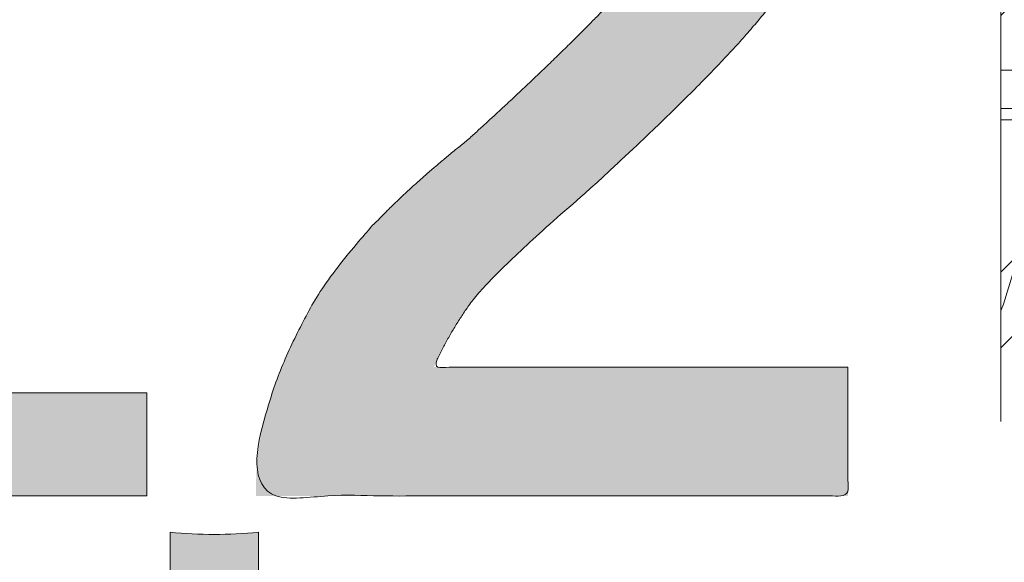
# Model space of a CAD drawing. Header units: inches. Extents: x -420 to -276, y -52 to 18.
# Tile 158 of 187: x -285.22 to -282.58, y -26.76 to -25.31. Entities that reach past the tile are written whole.
import ezdxf

# ---------------------------------------------------------------- set-up
doc = ezdxf.new("R2010")
doc.units = ezdxf.units.IN
doc.header["$LTSCALE"] = 32
doc.header["$MEASUREMENT"] = 0
doc.header["$PDMODE"] = 1
doc.header["$PDSIZE"] = -2
doc.linetypes.add('Dash Style-1', pattern=[0.083328, 0.041656, -0.041672])
for name, color, linetype, lineweight in [('Black', 7, 'Continuous', 18), ('DashLine', 7, 'Dash Style-1', 13), ('DashLineFill', 7, 'Dash Style-1', 13), ('Drawing', 7, 'Continuous', 18), ('Leg_Locator', 7, 'Continuous', 13), ('Metal-DeskStructure', 7, 'Continuous', 13), ('None', 7, 'Continuous', 18), ('Plastic-BracketCover', 7, 'Continuous', 13), ('SolidLine', 7, 'Continuous', 15), ('Wood_1-H', 7, 'Continuous', 13)]:
    doc.layers.add(name, color=color, linetype=linetype, lineweight=lineweight)
doc.layers.add('Metal-Leg', color=7, linetype='Continuous', lineweight=18, true_color=0x4c4c4c)
pattern_1 = [(45, (0, 0), (-1.613, 1.9357), []), (45, (-1.0608, 1.0608), (-0.472346, 0.41676), [])]

# ---------------------------------------------------------------- blocks, each defined once
blk = doc.blocks.new('Group-1')
at = {"layer": 'Plastic-BracketCover', "color": 7}
for points, knots in [([(1.5459, 0.0265), (1.5496, 0.0265), (1.5533, 0.0246), (1.5551, 0.0172), (1.557, 0.0043), (1.557, -0.0141), (1.5551, -0.0252), (1.5533, -0.0326), (1.5477, -0.0363), (1.5422, -0.0381), (1.4896, -0.0584), (1.437, -0.0787), (1.4186, -0.0861), (1.389, -0.1009), (1.3669, -0.123), (1.3558, -0.1526), (1.3558, -0.1922), (1.3558, -0.2116), (1.4508, -0.2116), (1.5496, -0.2116), (1.5533, -0.2153), (1.5551, -0.2227), (1.557, -0.2338), (1.557, -0.2504), (1.5551, -0.2614), (1.5533, -0.2688), (1.5496, -0.2725), (1.3383, -0.2725), (1.1177, -0.2725), (1.1067, -0.2578), (1.1067, -0.2024), (1.1067, -0.1378), (1.1085, -0.1156), (1.1104, -0.1064), (1.114, -0.0806), (1.1343, -0.04), (1.1639, -0.0141), (1.2026, 0.0006), (1.2469, 0.0006), (1.2838, -0.0123), (1.3115, -0.0344), (1.33, -0.0677), (1.3374, -0.0861), (1.3429, -0.075), (1.3577, -0.0566), (1.378, -0.0418), (1.4056, -0.0289), (1.4222, -0.0215), (1.4711, -0.0012), (1.5201, 0.0191), (1.533, 0.0246), (1.544, 0.0265), (1.5459, 0.0265)], [0, 0, 0, 0.004018, 0.008035, 0.012053, 0.01607, 0.020088, 0.024105, 0.028123, 0.03214, 0.03214, 0.070951, 0.070951, 0.084634, 0.098317, 0.112001, 0.125684, 0.138745, 0.138745, 0.202807, 0.205295, 0.207782, 0.21027, 0.212758, 0.214748, 0.216739, 0.218729, 0.220719, 0.332671, 0.339637, 0.346603, 0.391882, 0.407555, 0.423229, 0.423229, 0.466696, 0.510164, 0.553631, 0.597099, 0.640566, 0.684033, 0.727501, 0.770968, 0.770968, 0.798042, 0.825115, 0.852188, 0.879262, 0.879262, 0.958132, 0.958132, 0.979066, 1, 1, 1]), ([(1.2322, -0.0621), (1.2045, -0.0621), (1.1694, -0.0861), (1.1602, -0.1138), (1.1583, -0.123), (1.1565, -0.1452), (1.1565, -0.1867), (1.1565, -0.2116), (1.2322, -0.2116), (1.3078, -0.2116), (1.3078, -0.183), (1.3078, -0.1304), (1.2968, -0.0972), (1.2746, -0.0732), (1.2469, -0.0621), (1.2322, -0.0621)], [0, 0, 0, 0.142515, 0.285031, 0.285031, 0.330993, 0.376955, 0.445899, 0.445899, 0.655281, 0.655281, 0.734439, 0.800829, 0.867219, 0.93361, 1, 1, 1]), ([(1.4259, -0.3399), (1.4481, -0.3399), (1.4831, -0.3509), (1.5127, -0.3694), (1.533, -0.3971), (1.5551, -0.4469), (1.5551, -0.5539), (1.5551, -0.6204), (1.544, -0.6351), (1.3309, -0.6351), (1.1177, -0.6351), (1.1067, -0.6204), (1.1067, -0.5622), (1.1067, -0.4709), (1.1233, -0.4192), (1.151, -0.386), (1.1934, -0.3676), (1.2359, -0.3676), (1.2654, -0.3749), (1.2894, -0.3897), (1.3097, -0.4137), (1.3152, -0.4266), (1.3189, -0.4082), (1.3374, -0.3768), (1.365, -0.3528), (1.4038, -0.3399), (1.4259, -0.3399)], [0, 0, 0, 0.031455, 0.06291, 0.094366, 0.125821, 0.188731, 0.266159, 0.275837, 0.285516, 0.435531, 0.44521, 0.454888, 0.521427, 0.574659, 0.627891, 0.681123, 0.734355, 0.762747, 0.791139, 0.819531, 0.847924, 0.847924, 0.885943, 0.923962, 0.961981, 1, 1, 1]), ([(1.4296, -0.4026), (1.4093, -0.4026), (1.3798, -0.4155), (1.3595, -0.4395), (1.3484, -0.4764), (1.3484, -0.5401), (1.3484, -0.5761), (1.4269, -0.5761), (1.5053, -0.5761), (1.5053, -0.5327), (1.5053, -0.4488), (1.4776, -0.4155), (1.4481, -0.4026), (1.4296, -0.4026)], [0, 0, 0, 0.079156, 0.158312, 0.237468, 0.316624, 0.419526, 0.419526, 0.643799, 0.643799, 0.767809, 0.883905, 0.941952, 1, 1, 1]), ([(1.2266, -0.4285), (1.21, -0.4285), (1.1842, -0.4377), (1.1657, -0.458), (1.1565, -0.4894), (1.1565, -0.5447), (1.1565, -0.5761), (1.2285, -0.5761), (1.3004, -0.5761), (1.3004, -0.5419), (1.3004, -0.4857), (1.2894, -0.4561), (1.2691, -0.4377), (1.2414, -0.4285), (1.2266, -0.4285)], [0, 0, 0, 0.074499, 0.148998, 0.223496, 0.297995, 0.395417, 0.395417, 0.61891, 0.61891, 0.724928, 0.793696, 0.862464, 0.931232, 1, 1, 1]), ([(1.5311, -0.711), (1.5385, -0.711), (1.5523, -0.7137), (1.5551, -0.7221), (1.5551, -0.8411), (1.5551, -0.9601), (1.5533, -0.9638), (1.5477, -0.9675), (1.5385, -0.9693), (1.5256, -0.9693), (1.5164, -0.9675), (1.5108, -0.9657), (1.5071, -0.9601), (1.5071, -0.9112), (1.5071, -0.8642), (1.3374, -0.8642), (1.1676, -0.8642), (1.1934, -0.9075), (1.2192, -0.9509), (1.2211, -0.9564), (1.2229, -0.9657), (1.2192, -0.9693), (1.2082, -0.9712), (1.1957, -0.9712), (1.186, -0.9712), (1.1805, -0.9693), (1.1768, -0.9657), (1.175, -0.962), (1.1417, -0.9103), (1.1085, -0.8586), (1.1067, -0.8568), (1.1067, -0.8531), (1.1048, -0.8475), (1.1048, -0.8305), (1.1048, -0.8125), (1.1085, -0.8069), (1.1122, -0.8051), (1.3106, -0.8051), (1.5071, -0.8051), (1.5071, -0.7645), (1.5071, -0.7202), (1.5108, -0.7165), (1.5164, -0.7128), (1.5256, -0.711), (1.5311, -0.711)], [0, 0, 0, 0.00261, 0.007831, 0.010441, 0.176195, 0.178805, 0.181415, 0.184026, 0.186636, 0.188594, 0.190551, 0.192509, 0.194467, 0.244389, 0.244389, 0.424498, 0.424498, 0.47805, 0.47805, 0.484241, 0.490432, 0.496622, 0.502813, 0.507071, 0.510941, 0.514811, 0.518682, 0.518682, 0.576295, 0.576295, 0.578743, 0.58119, 0.583638, 0.590247, 0.593184, 0.596122, 0.599059, 0.911881, 0.911881, 0.976501, 0.982376, 0.988251, 0.994125, 1, 1, 1])]:
    blk.add_open_spline(points, degree=2, knots=knots, dxfattribs=at)
blk = doc.blocks.new('1BRPFY-Leg_Plate (2D)')
at = {"layer": 'DashLineFill', "linetype": 'Continuous', "lineweight": 13}
h = blk.add_hatch(dxfattribs=at)
h.set_pattern_fill('Steel', color=253, style=0, pattern_type=2)
h.set_pattern_definition(pattern_1)
edge = h.paths.add_edge_path()
edge.add_arc((-1.7047, -1.7047), 0.126, 180, 270)
edge.add_line((-1.7047, -1.8307), (1.7047, -1.8307))
edge.add_arc((1.7047, -1.7047), 0.126, 270, 360)
edge.add_line((1.8307, -1.7047), (1.8307, 1.7047))
edge.add_arc((1.7047, 1.7047), 0.126, 0, 90)
edge.add_line((1.7047, 1.8307), (-1.7047, 1.8307))
edge.add_arc((-1.7047, 1.7047), 0.126, 90, 180)
edge.add_line((-1.8307, 1.7047), (-1.8307, -1.7047))
at = {"layer": 'DashLineFill', "flags": 128}
blk.add_lwpolyline([(-1.8307, -1.7047, 0.414214), (-1.7047, -1.8307), (1.7047, -1.8307, 0.414214), (1.8307, -1.7047), (1.8307, 1.7047, 0.414214), (1.7047, 1.8307), (-1.7047, 1.8307, 0.414214), (-1.8307, 1.7047)], format="xyb", close=True, dxfattribs=at)
at = {"layer": 'SolidLine', "flags": 128}
blk.add_lwpolyline([(-0.5625, -0.5625), (-0.5489, -0.5775), (-0.5368, -0.5938), (-0.5264, -0.6112), (-0.5177, -0.6296), (-0.5109, -0.6487), (-0.5059, -0.6683), (-0.503, -0.6884), (-0.502, -0.7087), (-0.503, -0.7289), (-0.5059, -0.749), (-0.5109, -0.7687), (-0.5177, -0.7878), (-0.5264, -0.8061), (-0.5368, -0.8235), (-0.5489, -0.8398), (-0.5625, -0.8548)], dxfattribs=at)
for points in [[(0.7087, -0.502), (0.7289, -0.503), (0.749, -0.5059), (0.7687, -0.5109), (0.7878, -0.5177), (0.8061, -0.5264), (0.8235, -0.5368), (0.8398, -0.5489), (0.8548, -0.5625), (0.8684, -0.5775), (0.8805, -0.5938), (0.8909, -0.6112), (0.8996, -0.6296), (0.9065, -0.6487), (0.9114, -0.6683), (0.9144, -0.6884), (0.9154, -0.7087), (0.9144, -0.7289), (0.9114, -0.749), (0.9065, -0.7687), (0.8996, -0.7878), (0.8909, -0.8061), (0.8805, -0.8235), (0.8684, -0.8398), (0.8548, -0.8548), (0.8398, -0.8684), (0.8235, -0.8805), (0.8061, -0.8909), (0.7878, -0.8996), (0.7687, -0.9065), (0.749, -0.9114), (0.7289, -0.9144), (0.7087, -0.9154), (0.6884, -0.9144), (0.6683, -0.9114), (0.6487, -0.9065), (0.6296, -0.8996), (0.6112, -0.8909), (0.5938, -0.8805), (0.5775, -0.8684), (0.5625, -0.8548), (0.5489, -0.8398), (0.5368, -0.8235), (0.5264, -0.8061), (0.5177, -0.7878), (0.5109, -0.7687), (0.5059, -0.749), (0.503, -0.7289), (0.502, -0.7087), (0.503, -0.6884), (0.5059, -0.6683), (0.5109, -0.6487), (0.5177, -0.6296), (0.5264, -0.6112), (0.5368, -0.5938), (0.5489, -0.5775), (0.5625, -0.5625), (0.5775, -0.5489), (0.5938, -0.5368), (0.6112, -0.5264), (0.6296, -0.5177), (0.6487, -0.5109), (0.6683, -0.5059), (0.6884, -0.503)], [(1.2795, -1.1181), (1.2953, -1.1189), (1.311, -1.1212), (1.3264, -1.1251), (1.3413, -1.1304), (1.3556, -1.1372), (1.3692, -1.1453), (1.3819, -1.1548), (1.3937, -1.1654), (1.4043, -1.1771), (1.4137, -1.1898), (1.4219, -1.2034), (1.4287, -1.2178), (1.434, -1.2327), (1.4378, -1.248), (1.4402, -1.2637), (1.4409, -1.2795), (1.4402, -1.2953), (1.4378, -1.311), (1.434, -1.3264), (1.4287, -1.3413), (1.4219, -1.3556), (1.4137, -1.3692), (1.4043, -1.3819), (1.3937, -1.3937), (1.3819, -1.4043), (1.3692, -1.4137), (1.3556, -1.4219), (1.3413, -1.4287), (1.3264, -1.434), (1.311, -1.4378), (1.2953, -1.4402), (1.2795, -1.4409), (1.2637, -1.4402), (1.248, -1.4378), (1.2327, -1.434), (1.2178, -1.4287), (1.2034, -1.4219), (1.1898, -1.4137), (1.1771, -1.4043), (1.1654, -1.3937), (1.1548, -1.3819), (1.1453, -1.3692), (1.1372, -1.3556), (1.1304, -1.3413), (1.1251, -1.3264), (1.1212, -1.311), (1.1189, -1.2953), (1.1181, -1.2795), (1.1189, -1.2637), (1.1212, -1.248), (1.1251, -1.2327), (1.1304, -1.2178), (1.1372, -1.2034), (1.1453, -1.1898), (1.1548, -1.1771), (1.1654, -1.1654), (1.1771, -1.1548), (1.1898, -1.1453), (1.2034, -1.1372), (1.2178, -1.1304), (1.2327, -1.1251), (1.248, -1.1212), (1.2637, -1.1189)]]:
    blk.add_lwpolyline(points, close=True, dxfattribs=at)
at = {"layer": 'SolidLine', "linetype": 'Continuous', "lineweight": 5}
blk.add_point((0, 0), dxfattribs=at)
at = {"layer": 'Plastic-BracketCover', "color": 7}
blk.add_blockref('Group-1', (0, 0), dxfattribs=at)
blk = doc.blocks.new('1BRPX8-Util_Bkt_Lg-F (2D)')
at = {"layer": 'DashLineFill', "linetype": 'Continuous', "lineweight": 13}
h = blk.add_hatch(dxfattribs=at)
h.set_pattern_fill('Steel', color=253, style=0, pattern_type=2)
h.set_pattern_definition(pattern_1)
edge = h.paths.add_edge_path()
edge.add_line((-4.4685, 7.4055), (-3.1299, 7.4055))
edge.add_line((-3.1299, 7.4055), (-3.1299, -2.0118))
edge.add_line((-3.1299, -2.0118), (-4.4685, -2.0118))
edge.add_line((-4.4685, -2.0118), (-4.4685, -2.1457))
edge.add_line((-4.4685, -2.1457), (-2.4213, -2.1457))
edge.add_line((-2.4213, -2.1457), (-2.4213, -2.5236))
edge.add_arc((-2.3031, -2.5236), 0.1181, 180, 270)
edge.add_line((-2.3031, -2.6417), (2.3031, -2.6417))
edge.add_arc((2.3031, -2.5236), 0.1181, 270, 360)
edge.add_line((2.4213, -2.5236), (2.4213, -2.1457))
edge.add_line((2.4213, -2.1457), (4.4685, -2.1457))
edge.add_line((4.4685, -2.1457), (4.4685, -2.0118))
edge.add_line((4.4685, -2.0118), (3.1299, -2.0118))
edge.add_line((3.1299, -2.0118), (3.1299, 7.4055))
edge.add_line((3.1299, 7.4055), (4.4685, 7.4055))
edge.add_line((4.4685, 7.4055), (4.4685, 7.5394))
edge.add_line((4.4685, 7.5394), (2.4213, 7.5394))
edge.add_line((2.4213, 7.5394), (2.4213, 7.9173))
edge.add_arc((2.3031, 7.9173), 0.1181, 0, 90)
edge.add_line((2.3031, 8.0354), (-2.3031, 8.0354))
edge.add_arc((-2.3031, 7.9173), 0.1181, 90, 180)
edge.add_line((-2.4213, 7.9173), (-2.4213, 7.5394))
edge.add_line((-2.4213, 7.5394), (-4.4685, 7.5394))
edge.add_line((-4.4685, 7.5394), (-4.4685, 7.4055))
at = {"layer": 'SolidLine', "flags": 128}
blk.add_lwpolyline([(-0.5772, -0.2793), (-0.5354, -0.2943), (-0.4952, -0.3133), (-0.4571, -0.3361), (-0.4214, -0.3626), (-0.3885, -0.3925), (-0.3587, -0.4254), (-0.3322, -0.4611), (-0.3094, -0.4992), (-0.2904, -0.5393), (-0.2754, -0.5812), (-0.2646, -0.6243), (-0.2581, -0.6682), (-0.2559, -0.7126), (-0.2581, -0.757), (-0.2646, -0.8009), (-0.2754, -0.844), (-0.2904, -0.8859), (-0.3094, -0.926), (-0.3322, -0.9641), (-0.3587, -0.9998), (-0.3885, -1.0327), (-0.4214, -1.0626), (-0.4571, -1.0891), (-0.4952, -1.1119), (-0.5354, -1.1309), (-0.5772, -1.1459)], dxfattribs=at)
for points in [[(0.7087, -0.2598), (0.753, -0.262), (0.797, -0.2685), (0.8401, -0.2793), (0.8819, -0.2943), (0.9221, -0.3133), (0.9602, -0.3361), (0.9959, -0.3626), (1.0288, -0.3925), (1.0586, -0.4254), (1.0851, -0.4611), (1.108, -0.4992), (1.127, -0.5393), (1.1419, -0.5812), (1.1527, -0.6243), (1.1592, -0.6682), (1.1614, -0.7126), (1.1592, -0.757), (1.1527, -0.8009), (1.1419, -0.844), (1.127, -0.8859), (1.108, -0.926), (1.0851, -0.9641), (1.0586, -0.9998), (1.0288, -1.0327), (0.9959, -1.0626), (0.9602, -1.0891), (0.9221, -1.1119), (0.8819, -1.1309), (0.8401, -1.1459), (0.797, -1.1567), (0.753, -1.1632), (0.7087, -1.1654), (0.6643, -1.1632), (0.6203, -1.1567), (0.5772, -1.1459), (0.5354, -1.1309), (0.4952, -1.1119), (0.4571, -1.0891), (0.4214, -1.0626), (0.3885, -1.0327), (0.3587, -0.9998), (0.3322, -0.9641), (0.3094, -0.926), (0.2904, -0.8859), (0.2754, -0.844), (0.2646, -0.8009), (0.2581, -0.757), (0.2559, -0.7126), (0.2581, -0.6682), (0.2646, -0.6243), (0.2754, -0.5812), (0.2904, -0.5393), (0.3094, -0.4992), (0.3322, -0.4611), (0.3587, -0.4254), (0.3885, -0.3925), (0.4214, -0.3626), (0.4571, -0.3361), (0.4952, -0.3133), (0.5354, -0.2943), (0.5772, -0.2793), (0.6203, -0.2685), (0.6643, -0.262)], [(1.2795, -1.155), (1.2921, -1.1556), (1.3046, -1.1574), (1.3168, -1.1605), (1.3287, -1.1647), (1.3401, -1.1701), (1.3509, -1.1766), (1.361, -1.1841), (1.3704, -1.1926), (1.3789, -1.2019), (1.3864, -1.2121), (1.3929, -1.2229), (1.3982, -1.2343), (1.4025, -1.2462), (1.4056, -1.2584), (1.4074, -1.2709), (1.408, -1.2835), (1.4074, -1.2961), (1.4056, -1.3085), (1.4025, -1.3208), (1.3982, -1.3326), (1.3929, -1.344), (1.3864, -1.3549), (1.3789, -1.365), (1.3704, -1.3743), (1.361, -1.3828), (1.3509, -1.3903), (1.3401, -1.3968), (1.3287, -1.4022), (1.3168, -1.4064), (1.3046, -1.4095), (1.2921, -1.4113), (1.2795, -1.412), (1.2669, -1.4113), (1.2545, -1.4095), (1.2422, -1.4064), (1.2304, -1.4022), (1.219, -1.3968), (1.2081, -1.3903), (1.198, -1.3828), (1.1887, -1.3743), (1.1802, -1.365), (1.1727, -1.3549), (1.1662, -1.344), (1.1608, -1.3326), (1.1566, -1.3208), (1.1535, -1.3085), (1.1516, -1.2961), (1.151, -1.2835), (1.1516, -1.2709), (1.1535, -1.2584), (1.1566, -1.2462), (1.1608, -1.2343), (1.1662, -1.2229), (1.1727, -1.2121), (1.1802, -1.2019), (1.1887, -1.1926), (1.198, -1.1841), (1.2081, -1.1766), (1.219, -1.1701), (1.2304, -1.1647), (1.2422, -1.1605), (1.2545, -1.1574), (1.2669, -1.1556)]]:
    blk.add_lwpolyline(points, close=True, dxfattribs=at)
at = {"layer": 'SolidLine', "linetype": 'Continuous', "lineweight": 5}
blk.add_point((0, 0), dxfattribs=at)
blk = doc.blocks.new('Slate-LegBrace (2D)')
at = {"layer": 'DashLineFill', "linetype": 'Continuous', "lineweight": 13}
h = blk.add_hatch(dxfattribs=at)
h.set_pattern_fill('Steel', color=253, style=0, pattern_type=2)
h.set_pattern_definition(pattern_1)
h.paths.add_polyline_path([(1.4777, -0.2676), (1.4777, -0.2375), (1.672, -0.2375), (1.672, -0.0258), (1.6758, -0.0258), (1.6758, 0.7034), (1.7348, 0.7625), (1.9292, 0.7625), (1.9883, 0.7034), (1.9883, -0.0258), (1.992, -0.0258), (1.992, -0.2375), (2.1863, -0.2375), (2.1863, -0.2676)])
h = blk.add_hatch(dxfattribs=at)
h.set_pattern_fill('Steel', color=253, style=0, pattern_type=2)
h.set_pattern_definition(pattern_1)
edge = h.paths.add_edge_path()
edge.add_line((-2.1996, -0.1352), (-1.3748, -0.1352))
edge.add_arc((0, -0.0136), 1.3801, 185.0546, 354.9454)
edge.add_line((1.3748, -0.1352), (2.1997, -0.1352))
edge.add_arc((0.0001, -0.0171), 2.2028, 183.0731, 356.9269, ccw=False)
h = blk.add_hatch(dxfattribs=at)
h.set_pattern_fill('Steel', color=253, style=0, pattern_type=2)
h.set_pattern_definition(pattern_1)
edge = h.paths.add_edge_path()
edge.add_line((2.1917, -0.2375), (1.4637, -0.2375))
edge.add_arc((-0.0001, -0.017), 1.4803, 188.5653, 351.4347, ccw=False)
edge.add_line((-1.4639, -0.2375), (-2.1918, -0.2375))
edge.add_line((-2.1918, -0.2375), (-2.1997, -0.1352))
edge.add_line((-2.1997, -0.1352), (-1.3748, -0.1352))
edge.add_arc((0, -0.0136), 1.3801, 185.0546, 354.9454)
edge.add_line((1.3748, -0.1352), (2.1996, -0.1352))
edge.add_line((2.1996, -0.1352), (2.1917, -0.2375))
h = blk.add_hatch(dxfattribs=at)
h.set_pattern_fill('Steel', color=253, style=0, pattern_type=2)
h.set_pattern_definition(pattern_1)
h.paths.add_polyline_path([(1.7388, -0.9364), (1.7471, -0.9368), (1.7553, -0.938), (1.7633, -0.94), (1.7712, -0.9428), (1.7787, -0.9464), (1.7858, -0.9507), (1.7924, -0.9556), (1.7986, -0.9612), (1.8042, -0.9673), (1.8091, -0.974), (1.8134, -0.9811), (1.8169, -0.9886), (1.8197, -0.9964), (1.8218, -1.0045), (1.823, -1.0127), (1.8234, -1.021), (1.823, -1.0293), (1.8218, -1.0375), (1.8197, -1.0456), (1.8169, -1.0534), (1.8134, -1.0609), (1.8091, -1.068), (1.8042, -1.0747), (1.7986, -1.0808), (1.7924, -1.0864), (1.7858, -1.0913), (1.7787, -1.0956), (1.7712, -1.0992), (1.7633, -1.102), (1.7553, -1.104), (1.7471, -1.1052), (1.7388, -1.1056), (1.7305, -1.1052), (1.7223, -1.104), (1.7142, -1.102), (1.7064, -1.0992), (1.6989, -1.0956), (1.6918, -1.0913), (1.6851, -1.0864), (1.679, -1.0808), (1.6734, -1.0747), (1.6684, -1.068), (1.6642, -1.0609), (1.6606, -1.0534), (1.6578, -1.0456), (1.6558, -1.0375), (1.6546, -1.0293), (1.6542, -1.021), (1.6546, -1.0127), (1.6558, -1.0045), (1.6578, -0.9964), (1.6606, -0.9886), (1.6642, -0.9811), (1.6684, -0.974), (1.6734, -0.9673), (1.679, -0.9612), (1.6851, -0.9556), (1.6918, -0.9507), (1.6989, -0.9464), (1.7064, -0.9428), (1.7142, -0.94), (1.7223, -0.938), (1.7305, -0.9368)])
at = {"layer": 'DashLine', "linetype": 'Continuous', "lineweight": 5}
blk.add_point((0, 0), dxfattribs=at)
at = {"layer": 'DashLineFill', "flags": 128}
for points in [[(1.4777, -0.2676), (1.4777, -0.2375), (1.672, -0.2375), (1.672, -0.0258), (1.6758, -0.0258), (1.6758, 0.7034), (1.7348, 0.7625), (1.9292, 0.7625), (1.9883, 0.7034), (1.9883, -0.0258), (1.992, -0.0258), (1.992, -0.2375), (2.1863, -0.2375), (2.1863, -0.2676)], [(1.7388, -0.9364), (1.7471, -0.9368), (1.7553, -0.938), (1.7633, -0.94), (1.7712, -0.9428), (1.7787, -0.9464), (1.7858, -0.9507), (1.7924, -0.9556), (1.7986, -0.9612), (1.8042, -0.9673), (1.8091, -0.974), (1.8134, -0.9811), (1.8169, -0.9886), (1.8197, -0.9964), (1.8218, -1.0045), (1.823, -1.0127), (1.8234, -1.021), (1.823, -1.0293), (1.8218, -1.0375), (1.8197, -1.0456), (1.8169, -1.0534), (1.8134, -1.0609), (1.8091, -1.068), (1.8042, -1.0747), (1.7986, -1.0808), (1.7924, -1.0864), (1.7858, -1.0913), (1.7787, -1.0956), (1.7712, -1.0992), (1.7633, -1.102), (1.7553, -1.104), (1.7471, -1.1052), (1.7388, -1.1056), (1.7305, -1.1052), (1.7223, -1.104), (1.7142, -1.102), (1.7064, -1.0992), (1.6989, -1.0956), (1.6918, -1.0913), (1.6851, -1.0864), (1.679, -1.0808), (1.6734, -1.0747), (1.6684, -1.068), (1.6642, -1.0609), (1.6606, -1.0534), (1.6578, -1.0456), (1.6558, -1.0375), (1.6546, -1.0293), (1.6542, -1.021), (1.6546, -1.0127), (1.6558, -1.0045), (1.6578, -0.9964), (1.6606, -0.9886), (1.6642, -0.9811), (1.6684, -0.974), (1.6734, -0.9673), (1.679, -0.9612), (1.6851, -0.9556), (1.6918, -0.9507), (1.6989, -0.9464), (1.7064, -0.9428), (1.7142, -0.94), (1.7223, -0.938), (1.7305, -0.9368)]]:
    blk.add_lwpolyline(points, close=True, dxfattribs=at)
for points in [[(2.1917, -0.2375), (1.4637, -0.2375, -0.860663), (-1.4639, -0.2375), (-2.1918, -0.2375), (-2.1997, -0.1352), (-1.3748, -0.1352, 0.915455), (1.3748, -0.1352), (2.1996, -0.1352)], [(-2.1996, -0.1352), (-1.3748, -0.1352, 0.915455), (1.3748, -0.1352), (2.1997, -0.1352, -0.947752)]]:
    blk.add_lwpolyline(points, format="xyb", close=True, dxfattribs=at)
blk = doc.blocks.new('TLLegSleeve (2D)')
at = {"layer": 'DashLineFill', "linetype": 'Continuous', "lineweight": 13}
h = blk.add_hatch(dxfattribs=at)
h.set_pattern_fill('Steel', color=253, style=0, pattern_type=2)
h.set_pattern_definition(pattern_1)
edge = h.paths.add_edge_path()
edge.add_line((1.0827, 1.4023), (1.0827, 2.9134))
edge.add_arc((0, 2.9134), 1.0827, 0, 180)
edge.add_line((-1.0827, 2.9134), (-1.0827, 1.4023))
edge.add_arc((0, 0), 1.7717, 127.6699, 412.3301)
edge.add_line((1.0827, 1.4023), (1.0827, 1.4023))
edge = h.paths.add_edge_path()
edge.add_arc((0, 2.9134), 0.748, 180, 360)
edge.add_arc((0, 2.9134), 0.748, 0, 180)
edge.add_line((-0.748, 2.9134), (-0.748, 2.9134))
edge = h.paths.add_edge_path()
edge.add_arc((0, 0), 1.437, 180, 360)
edge.add_arc((0, 0), 1.437, 0, 180)
edge.add_line((-1.437, 0), (-1.437, 0))
at = {"layer": 'DashLine', "color": 8, "flags": 128}
blk.add_lwpolyline([(1.6535, 0), (1.6456, -0.1621), (1.6218, -0.3226), (1.5823, -0.48), (1.5277, -0.6328), (1.4583, -0.7795), (1.3749, -0.9187), (1.2782, -1.049), (1.1692, -1.1692), (1.049, -1.2782), (0.9187, -1.3749), (0.7795, -1.4583), (0.6328, -1.5277), (0.48, -1.5823), (0.3226, -1.6218), (0.1621, -1.6456), (0, -1.6535), (-0.1621, -1.6456), (-0.3226, -1.6218), (-0.48, -1.5823), (-0.6328, -1.5277), (-0.7795, -1.4583), (-0.9187, -1.3749), (-1.049, -1.2782), (-1.1692, -1.1692), (-1.2782, -1.049), (-1.3749, -0.9187), (-1.4583, -0.7795), (-1.5277, -0.6328), (-1.5823, -0.48), (-1.6218, -0.3226), (-1.6456, -0.1621), (-1.6535, 0), (-1.6456, 0.1621), (-1.6218, 0.3226), (-1.5823, 0.48), (-1.5277, 0.6328), (-1.4583, 0.7795), (-1.3749, 0.9187), (-1.2782, 1.049), (-1.1692, 1.1692), (-1.049, 1.2782), (-0.9187, 1.3749), (-0.7795, 1.4583), (-0.6328, 1.5277), (-0.48, 1.5823), (-0.3226, 1.6218), (-0.1621, 1.6456), (0, 1.6535), (0.1621, 1.6456), (0.3226, 1.6218), (0.48, 1.5823), (0.6328, 1.5277), (0.7795, 1.4583), (0.9187, 1.3749), (1.049, 1.2782), (1.1692, 1.1692), (1.2782, 1.049), (1.3749, 0.9187), (1.4583, 0.7795), (1.5277, 0.6328), (1.5823, 0.48), (1.6218, 0.3226), (1.6456, 0.1621)], close=True, dxfattribs=at)
at = {"layer": 'DashLineFill', "flags": 128}
for points in [[(1.0827, 1.4023), (1.0827, 2.9134, 1), (-1.0827, 2.9134), (-1.0827, 1.4023, 2.931619), (1.0827, 1.4023)], [(-1.437, 0, 1), (1.437, 0, 1), (-1.437, 0)]]:
    blk.add_lwpolyline(points, format="xyb", close=True, dxfattribs=at)
at = {"layer": 'DashLineFill', "linetype": 'Continuous', "lineweight": 5}
blk.add_point((0, 0), dxfattribs=at)
blk = doc.blocks.new('Group-8')
at = {"layer": 'SolidLine', "flags": 128}
blk.add_lwpolyline([(43.248, -8.3071, -0.414214), (44.9606, -6.5945, -0.414214), (46.6732, -8.3071, -0.414214), (44.9606, -10.0197, -0.414214)], format="xyb", close=True, dxfattribs=at)
at = {"layer": 'Wood_1-H', "color": 7}
for name in ['1BRPX8-Util_Bkt_Lg-F (2D)', 'TLLegSleeve (2D)', 'Slate-LegBrace (2D)', '1BRPFY-Leg_Plate (2D)']:
    blk.add_blockref(name, (44.9606, -8.3071), dxfattribs=at)
blk = doc.blocks.new('Group-9')
at = {"layer": 'None'}
blk.add_blockref('Group-8', (0, 0), dxfattribs=at)
blk = doc.blocks.new('SL Utility Cabinet (2D)-2')
at = {"layer": 'None'}
blk.add_blockref('Group-9', (0, 0), dxfattribs=at)
at = {"layer": 'Drawing', "color": 0, "flags": 1}
for tag in ['Tag', 'Catalog', 'Option1', 'Option2', 'Option3', 'Option4', 'Option5', 'Option6', 'Option7', 'Option8', 'Option9', 'Option10', 'Option11', 'Option12', 'Custom', 'FinishGroup', 'Discount', 'Item2', 'Item3', 'Item6', 'Item9', 'Item10', 'Item12', 'Item13', 'Item16', 'Item19', 'Item20', 'Item21', 'Item22', 'Item23', 'Item24', 'Item25', 'Item8', 'Item18', 'Item1', 'Item4', 'Item5', 'Item7', 'Item11', 'Item14', 'Item15', 'Item17']:
    blk.add_attdef(tag, (29.8412, -21.5676), '', height=0.00709, dxfattribs=at)
blk = doc.blocks.new('Group-22')
at = {"layer": 'Metal-DeskStructure', "color": 7, "flags": 128}
blk.add_lwpolyline([(0.8051, 0.3242), (0.657, -0.1001), (0.9546, -0.1001)], close=True, dxfattribs=at)
at = {"layer": 'Metal-DeskStructure', "color": 7}
blk.add_open_spline([(1.1741, -0.3918), (1.1847, -0.421), (1.1688, -0.4369), (1.145, -0.4396), (1.104, -0.4396), (1.0789, -0.4369), (1.067, -0.4329), (1.0604, -0.4237), (1.0577, -0.417), (1.0214, -0.301), (0.985, -0.185), (0.8071, -0.185), (0.6292, -0.185), (0.5942, -0.2997), (0.5591, -0.4144), (0.5565, -0.421), (0.5499, -0.4303), (0.5379, -0.4369), (0.5141, -0.4396), (0.4771, -0.4396), (0.452, -0.4356), (0.4427, -0.425), (0.4427, -0.4051), (0.448, -0.3905), (0.5915, 0.0007), (0.735, 0.3918), (0.7377, 0.3971), (0.7469, 0.4038), (0.7628, 0.4077), (0.7892, 0.4091), (0.8302, 0.4091), (0.858, 0.4077), (0.8752, 0.4038), (0.8845, 0.3971), (0.8871, 0.3918), (1.0306, 0), (1.1741, -0.3918)], degree=2, knots=[0, 0, 0, 0.015953, 0.02393, 0.031906, 0.039384, 0.046862, 0.054341, 0.061819, 0.061819, 0.189198, 0.189198, 0.375552, 0.375552, 0.501195, 0.501195, 0.508673, 0.516151, 0.523629, 0.531107, 0.538585, 0.546064, 0.553543, 0.561021, 0.561021, 0.761848, 0.761848, 0.764705, 0.767562, 0.770419, 0.773275, 0.776323, 0.77937, 0.782417, 0.785464, 0.785464, 1, 1, 1], dxfattribs=at)
blk = doc.blocks.new('TL14_lower_leg (2D)')
at = {"layer": 'DashLine', "flags": 128}
for points in [[(0, 1.378), (0.1351, 1.3713), (0.2688, 1.3515), (0.4, 1.3186), (0.5273, 1.2731), (0.6496, 1.2152), (0.7655, 1.1457), (0.8742, 1.0652), (0.9744, 0.9744), (1.0652, 0.8742), (1.1457, 0.7655), (1.2152, 0.6496), (1.2731, 0.5273), (1.3186, 0.4), (1.3515, 0.2688), (1.3713, 0.1351), (1.378, 0), (1.3713, -0.1351), (1.3515, -0.2688), (1.3186, -0.4), (1.2731, -0.5273), (1.2152, -0.6496), (1.1457, -0.7655), (1.0652, -0.8742), (0.9744, -0.9744), (0.8742, -1.0652), (0.7655, -1.1457), (0.6496, -1.2152), (0.5273, -1.2731), (0.4, -1.3186), (0.2688, -1.3515), (0.1351, -1.3713), (0, -1.378), (-0.1351, -1.3713), (-0.2688, -1.3515), (-0.4, -1.3186), (-0.5273, -1.2731), (-0.6496, -1.2152), (-0.7655, -1.1457), (-0.8742, -1.0652), (-0.9744, -0.9744), (-1.0652, -0.8742), (-1.1457, -0.7655), (-1.2152, -0.6496), (-1.2731, -0.5273), (-1.3186, -0.4), (-1.3515, -0.2688), (-1.3713, -0.1351), (-1.378, 0), (-1.3713, 0.1351), (-1.3515, 0.2688), (-1.3186, 0.4), (-1.2731, 0.5273), (-1.2152, 0.6496), (-1.1457, 0.7655), (-1.0652, 0.8742), (-0.9744, 0.9744), (-0.8742, 1.0652), (-0.7655, 1.1457), (-0.6496, 1.2152), (-0.5273, 1.2731), (-0.4, 1.3186), (-0.2688, 1.3515), (-0.1351, 1.3713)], [(0.7087, -0.5472), (0.7245, -0.548), (0.7402, -0.5503), (0.7555, -0.5542), (0.7704, -0.5595), (0.7848, -0.5663), (0.7983, -0.5744), (0.8111, -0.5839), (0.8228, -0.5945), (0.8334, -0.6063), (0.8429, -0.619), (0.851, -0.6326), (0.8578, -0.6469), (0.8631, -0.6618), (0.867, -0.6772), (0.8693, -0.6928), (0.8701, -0.7087), (0.8693, -0.7245), (0.867, -0.7402), (0.8631, -0.7555), (0.8578, -0.7704), (0.851, -0.7848), (0.8429, -0.7983), (0.8334, -0.8111), (0.8228, -0.8228), (0.8111, -0.8334), (0.7983, -0.8429), (0.7848, -0.851), (0.7704, -0.8578), (0.7555, -0.8631), (0.7402, -0.867), (0.7245, -0.8693), (0.7087, -0.8701), (0.6928, -0.8693), (0.6772, -0.867), (0.6618, -0.8631), (0.6469, -0.8578), (0.6326, -0.851), (0.619, -0.8429), (0.6063, -0.8334), (0.5945, -0.8228), (0.5839, -0.8111), (0.5744, -0.7983), (0.5663, -0.7848), (0.5595, -0.7704), (0.5542, -0.7555), (0.5503, -0.7402), (0.548, -0.7245), (0.5472, -0.7087), (0.548, -0.6928), (0.5503, -0.6772), (0.5542, -0.6618), (0.5595, -0.6469), (0.5663, -0.6326), (0.5744, -0.619), (0.5839, -0.6063), (0.5945, -0.5945), (0.6063, -0.5839), (0.619, -0.5744), (0.6326, -0.5663), (0.6469, -0.5595), (0.6618, -0.5542), (0.6772, -0.5503), (0.6928, -0.548)]]:
    blk.add_lwpolyline(points, close=True, dxfattribs=at)
at = {"layer": 'DashLine', "linetype": 'Continuous', "lineweight": 5}
blk.add_point((0, 0), dxfattribs=at)
at = {"layer": 'Metal-DeskStructure', "color": 7}
blk.add_blockref('Group-22', (0, 0), dxfattribs=at)
blk = doc.blocks.new('Group-23')
at = {"layer": 'DashLineFill', "linetype": 'Continuous', "lineweight": 13}
h = blk.add_hatch(dxfattribs=at)
h.set_pattern_fill('Steel', color=253, style=0, pattern_type=2)
h.set_pattern_definition(pattern_1)
h.paths.add_polyline_path([(-2.0669, 1.3976), (2.0669, 1.3976), (2.0669, 0.1378), (2.1063, 0.1378), (2.1063, -0.1378), (2.0669, -0.1378), (2.0669, -5.2756), (2.1063, -5.2756), (2.1063, -5.5512), (2.0669, -5.5512), (2.0669, -5.8268), (-2.0669, -5.8268), (-2.0669, -5.5512), (-2.1063, -5.5512), (-2.1063, -5.2756), (-2.0669, -5.2756), (-2.0669, -0.1378), (-2.1063, -0.1378), (-2.1063, 0.1378), (-2.0669, 0.1378)])
at = {"layer": 'DashLineFill', "flags": 128}
blk.add_lwpolyline([(-2.0669, 1.3976), (2.0669, 1.3976), (2.0669, 0.1378), (2.1063, 0.1378), (2.1063, -0.1378), (2.0669, -0.1378), (2.0669, -5.2756), (2.1063, -5.2756), (2.1063, -5.5512), (2.0669, -5.5512), (2.0669, -5.8268), (-2.0669, -5.8268), (-2.0669, -5.5512), (-2.1063, -5.5512), (-2.1063, -5.2756), (-2.0669, -5.2756), (-2.0669, -0.1378), (-2.1063, -0.1378), (-2.1063, 0.1378), (-2.0669, 0.1378)], close=True, dxfattribs=at)
at = {"layer": 'SolidLine', "linetype": 'Continuous', "lineweight": 5}
blk.add_point((0, 0), dxfattribs=at)
blk = doc.blocks.new('TL14_upper_leg (2D)')
at = {"layer": 'DashLine', "flags": 128}
blk.add_lwpolyline([(0, 1.2205), (0.1196, 1.2146), (0.2381, 1.197), (0.3543, 1.1679), (0.4671, 1.1276), (0.5753, 1.0764), (0.6781, 1.0148), (0.7743, 0.9434), (0.863, 0.863), (0.9434, 0.7743), (1.0148, 0.6781), (1.0764, 0.5753), (1.1276, 0.4671), (1.1679, 0.3543), (1.197, 0.2381), (1.2146, 0.1196), (1.2205, 0), (1.2146, -0.1196), (1.197, -0.2381), (1.1679, -0.3543), (1.1276, -0.4671), (1.0764, -0.5753), (1.0148, -0.6781), (0.9434, -0.7743), (0.863, -0.863), (0.7743, -0.9434), (0.6781, -1.0148), (0.5753, -1.0764), (0.4671, -1.1276), (0.3543, -1.1679), (0.2381, -1.197), (0.1196, -1.2146), (0, -1.2205), (-0.1196, -1.2146), (-0.2381, -1.197), (-0.3543, -1.1679), (-0.4671, -1.1276), (-0.5753, -1.0764), (-0.6781, -1.0148), (-0.7743, -0.9434), (-0.863, -0.863), (-0.9434, -0.7743), (-1.0148, -0.6781), (-1.0764, -0.5753), (-1.1276, -0.4671), (-1.1679, -0.3543), (-1.197, -0.2381), (-1.2146, -0.1196), (-1.2205, 0), (-1.2146, 0.1196), (-1.197, 0.2381), (-1.1679, 0.3543), (-1.1276, 0.4671), (-1.0764, 0.5753), (-1.0148, 0.6781), (-0.9434, 0.7743), (-0.863, 0.863), (-0.7743, 0.9434), (-0.6781, 1.0148), (-0.5753, 1.0764), (-0.4671, 1.1276), (-0.3543, 1.1679), (-0.2381, 1.197), (-0.1196, 1.2146)], close=True, dxfattribs=at)
at = {"layer": 'Metal-Leg', "linetype": 'Continuous', "lineweight": 5}
blk.add_point((0, 0), dxfattribs=at)
at = {"layer": 'DashLine', "color": 7}
blk.add_blockref('Group-23', (0, 0), dxfattribs=at)
blk = doc.blocks.new('Group-24')
at = {"layer": 'DashLine'}
for p, q in [((0.0002, -3.5827), (0.0002, -3.3465)), ((-0.1179, -3.7008), (-0.3541, -3.7008)), ((0.1183, -3.7008), (0.3545, -3.7008)), ((0.0002, -3.8189), (0.0002, -4.0551))]:
    blk.add_line(p, q, dxfattribs=at)
at = {"layer": 'DashLine', "flags": 128}
blk.add_lwpolyline([(-0.2557, -3.7008), (-0.2545, -3.6757), (-0.2508, -3.6509), (-0.2447, -3.6265), (-0.2362, -3.6029), (-0.2255, -3.5802), (-0.2126, -3.5586), (-0.1976, -3.5384), (-0.1808, -3.5198), (-0.1621, -3.503), (-0.142, -3.488), (-0.1204, -3.4751), (-0.0977, -3.4644), (-0.0741, -3.4559), (-0.0497, -3.4498), (-0.0249, -3.4461), (0.0002, -3.4449), (0.0253, -3.4461), (0.0501, -3.4498), (0.0745, -3.4559), (0.0981, -3.4644), (0.1208, -3.4751), (0.1424, -3.488), (0.1625, -3.503), (0.1812, -3.5198), (0.198, -3.5384), (0.213, -3.5586), (0.2259, -3.5802), (0.2366, -3.6029), (0.2451, -3.6265), (0.2512, -3.6509), (0.2549, -3.6757), (0.2561, -3.7008), (0.2549, -3.7259), (0.2512, -3.7507), (0.2451, -3.7751), (0.2366, -3.7987), (0.2259, -3.8214), (0.213, -3.843), (0.198, -3.8631), (0.1812, -3.8817), (0.1625, -3.8986), (0.1424, -3.9136), (0.1208, -3.9265), (0.0981, -3.9372), (0.0745, -3.9457), (0.0501, -3.9518), (0.0253, -3.9555), (0.0002, -3.9567), (-0.0249, -3.9555), (-0.0497, -3.9518), (-0.0741, -3.9457), (-0.0977, -3.9372), (-0.1204, -3.9265), (-0.142, -3.9136), (-0.1621, -3.8986), (-0.1808, -3.8817), (-0.1976, -3.8631), (-0.2126, -3.843), (-0.2255, -3.8214), (-0.2362, -3.7987), (-0.2447, -3.7751), (-0.2508, -3.7507), (-0.2545, -3.7259)], close=True, dxfattribs=at)
blk = doc.blocks.new('1BRPT9-Bracket (2D)')
at = {"layer": 'DashLineFill', "linetype": 'Continuous', "lineweight": 13}
h = blk.add_hatch(dxfattribs=at)
h.set_pattern_fill('Steel', color=253, style=0, pattern_type=2)
h.set_pattern_definition(pattern_1)
edge = h.paths.add_edge_path()
edge.add_arc((1.6779, -8.4882), 0.252, 270, 360)
edge.add_line((1.9299, -8.4882), (1.9299, -7.4803))
edge.add_line((1.9299, -7.4803), (2.3236, -7.4803))
edge.add_line((2.3236, -7.4803), (2.3236, 7.4611))
edge.add_line((2.3236, 7.4611), (1.9299, 7.4803))
edge.add_line((1.9299, 7.4803), (1.9299, 8.4882))
edge.add_arc((1.6779, 8.4882), 0.252, 360, 450)
edge.add_line((1.6779, 8.7402), (-2.3221, 8.7402))
edge.add_line((-2.3221, 8.7402), (-2.3221, -8.7402))
edge.add_line((-2.3221, -8.7402), (1.6779, -8.7402))
h = blk.add_hatch(dxfattribs=at)
h.set_pattern_fill('Steel', color=253, style=0, pattern_type=2)
h.set_pattern_definition(pattern_1)
h.paths.add_polyline_path([(-1.3378, -3.0211), (-1.3465, -3.0207), (-1.3551, -3.0194), (-1.3635, -3.0173), (-1.3717, -3.0144), (-1.3796, -3.0107), (-1.387, -3.0062), (-1.394, -3.001), (-1.4005, -2.9952), (-1.4063, -2.9888), (-1.4115, -2.9818), (-1.4159, -2.9743), (-1.4197, -2.9665), (-1.4226, -2.9583), (-1.4247, -2.9498), (-1.426, -2.9412), (-1.4264, -2.9326), (-1.426, -2.9239), (-1.4247, -2.9153), (-1.4226, -2.9069), (-1.4197, -2.8987), (-1.4159, -2.8908), (-1.4115, -2.8834), (-1.4063, -2.8764), (-1.4005, -2.8699), (-1.394, -2.8641), (-1.387, -2.8589), (-1.3796, -2.8544), (-1.3717, -2.8507), (-1.3635, -2.8478), (-1.3551, -2.8457), (-1.3465, -2.8444), (-1.3378, -2.844), (-1.3291, -2.8444), (-1.3205, -2.8457), (-1.3121, -2.8478), (-1.3039, -2.8507), (-1.2961, -2.8544), (-1.2886, -2.8589), (-1.2816, -2.8641), (-1.2752, -2.8699), (-1.2693, -2.8764), (-1.2642, -2.8834), (-1.2597, -2.8908), (-1.256, -2.8987), (-1.253, -2.9069), (-1.2509, -2.9153), (-1.2497, -2.9239), (-1.2492, -2.9326), (-1.2497, -2.9412), (-1.2509, -2.9498), (-1.253, -2.9583), (-1.256, -2.9665), (-1.2597, -2.9743), (-1.2642, -2.9818), (-1.2693, -2.9888), (-1.2752, -2.9952), (-1.2816, -3.001), (-1.2886, -3.0062), (-1.2961, -3.0107), (-1.3039, -3.0144), (-1.3121, -3.0173), (-1.3205, -3.0194), (-1.3291, -3.0207)])
at = {"layer": 'DashLineFill', "flags": 128}
blk.add_lwpolyline([(-1.3378, -3.0211), (-1.3465, -3.0207), (-1.3551, -3.0194), (-1.3635, -3.0173), (-1.3717, -3.0144), (-1.3796, -3.0107), (-1.387, -3.0062), (-1.394, -3.001), (-1.4005, -2.9952), (-1.4063, -2.9888), (-1.4115, -2.9818), (-1.4159, -2.9743), (-1.4197, -2.9665), (-1.4226, -2.9583), (-1.4247, -2.9498), (-1.426, -2.9412), (-1.4264, -2.9326), (-1.426, -2.9239), (-1.4247, -2.9153), (-1.4226, -2.9069), (-1.4197, -2.8987), (-1.4159, -2.8908), (-1.4115, -2.8834), (-1.4063, -2.8764), (-1.4005, -2.8699), (-1.394, -2.8641), (-1.387, -2.8589), (-1.3796, -2.8544), (-1.3717, -2.8507), (-1.3635, -2.8478), (-1.3551, -2.8457), (-1.3465, -2.8444), (-1.3378, -2.844), (-1.3291, -2.8444), (-1.3205, -2.8457), (-1.3121, -2.8478), (-1.3039, -2.8507), (-1.2961, -2.8544), (-1.2886, -2.8589), (-1.2816, -2.8641), (-1.2752, -2.8699), (-1.2693, -2.8764), (-1.2642, -2.8834), (-1.2597, -2.8908), (-1.256, -2.8987), (-1.253, -2.9069), (-1.2509, -2.9153), (-1.2497, -2.9239), (-1.2492, -2.9326), (-1.2497, -2.9412), (-1.2509, -2.9498), (-1.253, -2.9583), (-1.256, -2.9665), (-1.2597, -2.9743), (-1.2642, -2.9818), (-1.2693, -2.9888), (-1.2752, -2.9952), (-1.2816, -3.001), (-1.2886, -3.0062), (-1.2961, -3.0107), (-1.3039, -3.0144), (-1.3121, -3.0173), (-1.3205, -3.0194), (-1.3291, -3.0207)], close=True, dxfattribs=at)
at = {"layer": 'DashLineFill', "linetype": 'Continuous', "lineweight": 5}
blk.add_point((0.0002, -3.7008), dxfattribs=at)
at = {"layer": 'Metal-DeskStructure', "color": 7}
blk.add_blockref('Group-24', (0, 0), dxfattribs=at)
blk = doc.blocks.new('Group-46')
at = {"layer": 'Metal-DeskStructure', "linetype": 'Continuous', "lineweight": 0, "true_color": 0xff0000}
for points in [[(-1.6967, -1.2746), (-1.6967, 1.2746), (-1.3522, 1.2746), (-1.3522, -0.999), (-0.1809, -0.999), (-0.1809, -1.2746)], [(1.6967, -0.9301), (1.6967, -1.2746), (0.112, -1.2746), (0.1118, -1.2449), (0.1127, -1.2155), (0.1146, -1.1863), (0.1177, -1.1575), (0.1219, -1.129), (0.1272, -1.1008), (0.1336, -1.0729), (0.1411, -1.0453), (0.155, -1.0003), (0.1708, -0.9557), (0.1884, -0.9116), (0.208, -0.8678), (0.2295, -0.8245), (0.2528, -0.7816), (0.2781, -0.7391), (0.3053, -0.697), (0.3357, -0.6546), (0.3707, -0.6109), (0.4103, -0.566), (0.4545, -0.5198), (0.5033, -0.4725), (0.5567, -0.4238), (0.6147, -0.374), (0.6772, -0.323), (0.7737, -0.2345), (0.8619, -0.1518), (0.9417, -0.0747), (1.0132, -0.0032), (1.0764, 0.0626), (1.1313, 0.1227), (1.1778, 0.1772), (1.216, 0.2261), (1.2479, 0.272), (1.2756, 0.3179), (1.299, 0.3637), (1.3182, 0.4093), (1.3331, 0.4549), (1.3437, 0.5004), (1.3501, 0.5457), (1.3522, 0.591), (1.3504, 0.6332), (1.3452, 0.6737), (1.3364, 0.7126), (1.3241, 0.7497), (1.3083, 0.7851), (1.2889, 0.8188), (1.2661, 0.8508), (1.2397, 0.8811), (1.2105, 0.9088), (1.1793, 0.9327), (1.1459, 0.953), (1.1104, 0.9695), (1.0728, 0.9824), (1.0331, 0.9916), (0.9913, 0.9972), (0.9474, 0.999), (0.9007, 0.997), (0.8564, 0.991), (0.8145, 0.981), (0.7751, 0.967), (0.738, 0.949), (0.7033, 0.927), (0.671, 0.9009), (0.6412, 0.8709), (0.6143, 0.8374), (0.5909, 0.8007), (0.5711, 0.7611), (0.5549, 0.7183), (0.5422, 0.6725), (0.5331, 0.6236), (0.5275, 0.5717), (0.5254, 0.5167), (0.1809, 0.5856), (0.1914, 0.6671), (0.2072, 0.7436), (0.2283, 0.8151), (0.2547, 0.8817), (0.2864, 0.9432), (0.3234, 0.9998), (0.3658, 1.0514), (0.4135, 1.0981), (0.466, 1.1394), (0.5227, 1.1753), (0.5838, 1.2056), (0.6492, 1.2305), (0.7189, 1.2498), (0.7929, 1.2636), (0.8713, 1.2718), (0.9539, 1.2746), (1.0375, 1.2715), (1.1166, 1.2621), (1.1912, 1.2465), (1.2614, 1.2247), (1.327, 1.1966), (1.3882, 1.1623), (1.4448, 1.1217), (1.497, 1.0749), (1.5438, 1.0235), (1.5844, 0.969), (1.6187, 0.9116), (1.6468, 0.8511), (1.6686, 0.7877), (1.6842, 0.7212), (1.6936, 0.6517), (1.6967, 0.5792), (1.6958, 0.5418), (1.693, 0.5046), (1.6884, 0.4675), (1.6819, 0.4306), (1.6736, 0.3938), (1.6634, 0.3571), (1.6514, 0.3206), (1.6375, 0.2842), (1.6215, 0.2476), (1.603, 0.2106), (1.582, 0.1731), (1.5586, 0.1351), (1.5328, 0.0967), (1.5045, 0.0577), (1.4737, 0.0183), (1.4405, -0.0215), (1.4035, -0.0634), (1.3614, -0.1089), (1.3143, -0.1579), (1.262, -0.2105), (1.2047, -0.2666), (1.1423, -0.3263), (1.0749, -0.3896), (1.0023, -0.4564), (0.9394, -0.5112), (0.8829, -0.5614), (0.833, -0.6069), (0.7896, -0.6479), (0.7527, -0.6843), (0.7223, -0.7161), (0.6984, -0.7433), (0.681, -0.7659), (0.6672, -0.7863), (0.654, -0.8067), (0.6414, -0.8271), (0.6295, -0.8476), (0.6181, -0.8682), (0.6074, -0.8888), (0.5973, -0.9094), (0.5879, -0.9301)]]:
    blk.add_hatch(color=1, dxfattribs=at).paths.add_polyline_path(points)
at = {"layer": 'Metal-DeskStructure', "color": 7, "flags": 128}
blk.add_lwpolyline([(-1.6967, -1.2746), (-1.6967, 1.2746), (-1.3522, 1.2746), (-1.3522, -0.999), (-0.1809, -0.999), (-0.1809, -1.2746)], close=True, dxfattribs=at)
at = {"layer": 'Metal-DeskStructure', "color": 7}
blk.add_open_spline([(1.6967, -0.9301), (1.6967, -1.1024), (1.6967, -1.2746), (0.9044, -1.2746), (0.112, -1.2746), (0.1088, -1.1551), (0.1411, -1.0453), (0.1928, -0.8644), (0.4178, -0.5296), (0.6772, -0.323), (1.0798, 0.042), (1.3522, 0.4102), (1.3522, 0.7633), (1.1272, 0.999), (0.7558, 0.999), (0.5265, 0.7428), (0.5254, 0.5167), (0.3532, 0.5512), (0.1809, 0.5856), (0.2122, 0.9215), (0.6148, 1.2746), (1.2973, 1.2746), (1.6967, 0.8752), (1.6967, 0.4295), (1.5783, 0.1389), (1.3027, -0.1819), (1.0023, -0.4564), (0.7375, -0.6847), (0.6245, -0.8472), (0.5879, -0.9301), (1.1423, -0.9301), (1.6967, -0.9301)], degree=2, knots=[0, 0, 0, 0.021286, 0.021286, 0.119203, 0.119203, 0.133976, 0.133976, 0.158253, 0.182531, 0.182531, 0.222301, 0.262072, 0.299949, 0.337826, 0.378197, 0.418569, 0.418569, 0.449937, 0.449937, 0.510175, 0.570414, 0.631418, 0.692421, 0.723256, 0.75409, 0.784925, 0.784925, 0.811417, 0.83791, 0.83791, 1, 1, 1], dxfattribs=at)
blk = doc.blocks.new('SlateLegLocator-L2')
at = {"color": 255, "linetype": 'Dash Style-1', "lineweight": 5}
blk.add_wipeout([(-2.1063, 1.378), (2.1063, 1.378), (2.1063, -5.8071), (-2.1063, -5.8071)], dxfattribs=at).dxf.layer = 'Black'
at = {"layer": 'Leg_Locator', "linetype": 'Continuous', "lineweight": 0, "true_color": 0xff0000}
h = blk.add_hatch(color=1, dxfattribs=at)
edge = h.paths.add_edge_path()
edge.add_line((0, -5.0276), (-0.4795, -3.8661))
edge.add_line((-0.4795, -3.8661), (-0.1181, -3.8661))
edge.add_line((-0.1181, -3.8661), (-0.1181, -1.3722))
edge.add_arc((0, -0.1575), 1.2205, 264.4466, 275.5534)
edge.add_line((0.1181, -1.3722), (0.1181, -3.8661))
edge.add_line((0.1181, -3.8661), (0.4795, -3.8661))
edge.add_line((0.4795, -3.8661), (0, -5.0276))
at = {"layer": 'Black', "linetype": 'Dash Style-1', "lineweight": 5, "flags": 128}
blk.add_lwpolyline([(-2.1063, 1.378), (2.1063, 1.378), (2.1063, -5.8071), (-2.1063, -5.8071)], close=True, dxfattribs=at)
at = {"layer": 'Black', "linetype": 'Continuous', "lineweight": 5}
blk.add_point((0, 0), dxfattribs=at)
at = {"layer": 'Leg_Locator', "flags": 128}
blk.add_lwpolyline([(0, -5.0276), (-0.4795, -3.8661), (-0.1181, -3.8661), (-0.1181, -1.3722, 0.048501), (0.1181, -1.3722), (0.1181, -3.8661), (0.4795, -3.8661)], format="xyb", close=True, dxfattribs=at)
at = {"layer": 'Metal-DeskStructure', "color": 7}
blk.add_blockref('Group-46', (0, 0), dxfattribs=at)
blk = doc.blocks.new('Group-53')
at = {"layer": 'None', "color": 7, "rotation": 180}
blk.add_blockref('1BRPT9-Bracket (2D)', (61.878, -12.0079), dxfattribs=at)
at = {"layer": 'None', "color": 7}
for name in ['1BRPFY-Leg_Plate (2D)', 'TL14_upper_leg (2D)', 'TL14_lower_leg (2D)']:
    blk.add_blockref(name, (61.878, -8.3071), dxfattribs=at)
blk.add_blockref('SlateLegLocator-L2', (61.878, -8.3071), dxfattribs=at)
blk = doc.blocks.new('Group-54')
at = {"layer": 'None'}
blk.add_blockref('Group-53', (0, 0), dxfattribs=at)
blk = doc.blocks.new('SL Credenza Desk Top (2D)-1')
at = {"layer": 'None'}
blk.add_blockref('Group-54', (0, 0), dxfattribs=at)
at = {"layer": 'Drawing', "color": 0, "flags": 1}
for tag in ['Tag', 'Catalog', 'Option1', 'Option2', 'Option3', 'Option4', 'Option5', 'Option6', 'Option7', 'Option8', 'Option9', 'Option10', 'Option11', 'Option12', 'Custom', 'FinishGroup', 'Discount', 'Item2', 'Item3', 'Item6', 'Item8', 'Item9', 'Item10', 'Item12', 'Item13', 'Item16', 'Item18', 'Item19', 'Item20', 'Item21', 'Item22', 'Item23', 'Item24', 'Item25', 'Item1', 'Item4', 'Item5', 'Item7', 'Item11', 'Item14', 'Item15', 'Item17']:
    blk.add_attdef(tag, (12.8843, -32.5069), '', height=0.00709, dxfattribs=at)

msp = doc.modelspace()

# ---------------------------------------------------------------- block references
at = {"layer": 'Drawing'}
msp.add_blockref('SL Utility Cabinet (2D)-2', (-329.6181, -17), dxfattribs=at)

# ---------------------------------------------------------------- next in the draw order: block references
msp.add_blockref('SL Credenza Desk Top (2D)-1', (-346.575, -17), dxfattribs=at)

doc.saveas('drawing.dxf')
